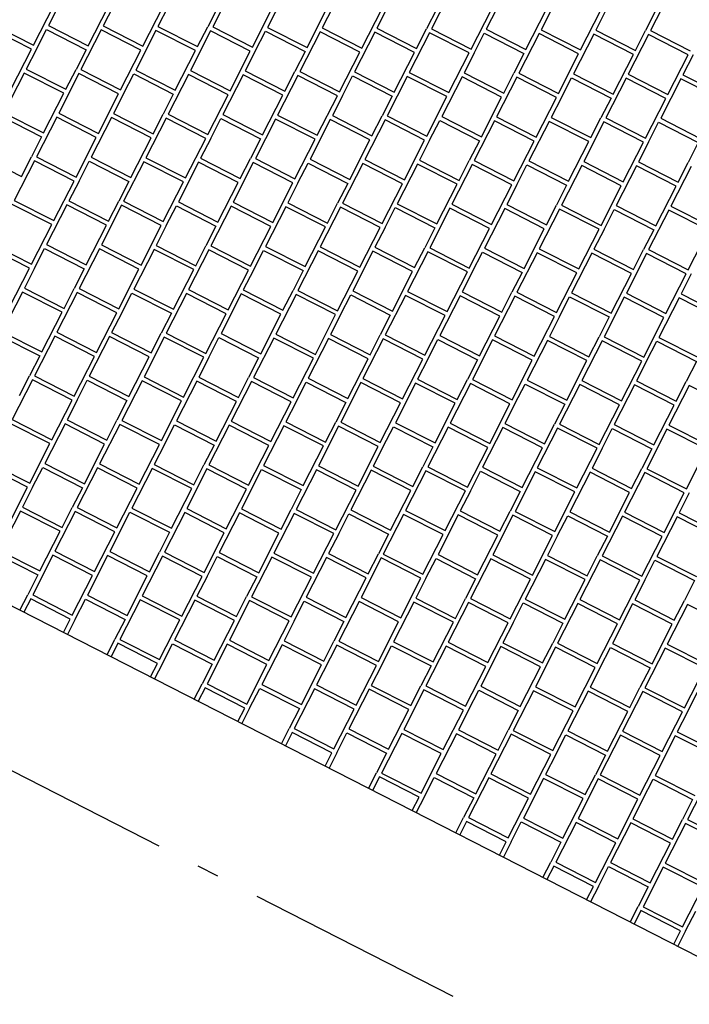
# Model space of a CAD drawing. Header units: millimetres. Extents: x 91549 to 157794, y 81579 to 142563.
# Tile 82 of 112: x 130082 to 131601, y 119390 to 121624. Entities that reach past the tile are written whole.
import ezdxf
from ezdxf.enums import TextEntityAlignment as Align

# ---------------------------------------------------------------- set-up
doc = ezdxf.new("R2010")
doc.units = ezdxf.units.MM
doc.header["$LTSCALE"] = 0.5
doc.header["$MEASUREMENT"] = 0
doc.linetypes.add('Akselinje', pattern=[1500, 1000, -200, 100, -200])
doc.linetypes.add('PLINE', pattern=[0])
doc.layers.add('256- Faste himlinger og overflatebehandling(Nye konstruksjoner)', color=7, linetype='Continuous', lineweight=0)
for name, color, linetype in [('761- Veger (kjøreveger_ sykkel- og gangveier mv) (Skravur)(Nye konstruksjoner)', 7, 'Continuous'), ('761- Veger (kjøreveger_ sykkel- og gangveier mv)(Nye konstruksjoner)', 7, 'Continuous'), ('82-- Modullinjer(Nye konstruksjoner)', 7, 'Continuous'), ('878- Annen overflate_visuell informasjon(Nye konstruksjoner)', 7, 'Continuous')]:
    doc.layers.add(name, color=color, linetype=linetype)
doc.styles.add('GENERATED_STYLE_2', font='arial.ttf')

# ---------------------------------------------------------------- blocks, each defined once
blk = doc.blocks.new('*X32', base_point=(-1071196.2, -15782375.2))
at = {"layer": '761- Veger (kjøreveger_ sykkel- og gangveier mv) (Skravur)(Nye konstruksjoner)', "linetype": 'PLINE'}
for p, q in [((130192.9, 121700.7), (130147, 121610.7)), ((130317.2, 121699.6), (130271.2, 121609.7)), ((130565.6, 121697.5), (130519.6, 121607.5)), ((130689.8, 121696.4), (130643.8, 121606.5)), ((130814, 121695.4), (130768, 121605.4)), ((131062.4, 121693.2), (131016.5, 121603.3)), ((131186.6, 121692.2), (131140.7, 121602.2)), ((131310.8, 121691.1), (131264.9, 121601.1)), ((131559.2, 121689), (131513.3, 121599)), ((130112.7, 121565.9), (130158.7, 121655.8)), ((130236.9, 121564.8), (130282.9, 121654.7)), ((130361.2, 121563.7), (130407.1, 121653.7)), ((130418.4, 121653.6), (130395.4, 121608.6)), ((130531.3, 121652.6), (130508.3, 121607.6)), ((130609.6, 121561.6), (130655.5, 121651.5)), ((130733.8, 121560.5), (130779.7, 121650.5)), ((130858, 121559.5), (130903.9, 121649.4)), ((130915.2, 121649.3), (130892.3, 121604.3)), ((131028.1, 121648.3), (131005.2, 121603.4)), ((131106.4, 121557.3), (131152.4, 121647.3)), ((131230.6, 121556.3), (131276.6, 121646.2)), ((131354.8, 121555.2), (131400.8, 121645.2)), ((131412.1, 121645.1), (131389.1, 121600.1)), ((131525, 121644.1), (131502, 121599.1)), ((130108.1, 121556.9), (130018.2, 121602.8)), ((130022.8, 121611.8), (130112.7, 121565.9)), ((130119.4, 121556.8), (130142.4, 121601.7)), ((130142.4, 121601.7), (130232.4, 121555.8)), ((130147, 121610.7), (130236.9, 121564.8)), ((130266.6, 121600.7), (130220.7, 121510.7)), ((130356.6, 121554.7), (130266.6, 121600.7)), ((130271.2, 121609.7), (130361.2, 121563.7)), ((130390.8, 121599.6), (130344.9, 121509.7)), ((130480.8, 121553.7), (130390.8, 121599.6)), ((130395.4, 121608.6), (130485.4, 121562.7)), ((130485.4, 121562.7), (130508.3, 121607.6)), ((130519.6, 121607.5), (130609.6, 121561.6)), ((130643.8, 121606.5), (130733.8, 121560.5)), ((130768, 121605.4), (130858, 121559.5)), ((130892.3, 121604.3), (130982.2, 121558.4)), ((130982.2, 121558.4), (131005.2, 121603.4)), ((131016.5, 121603.3), (131106.4, 121557.3)), ((131140.7, 121602.2), (131230.6, 121556.3)), ((131264.9, 121601.1), (131354.8, 121555.2)), ((131389.1, 121600.1), (131479, 121554.1)), ((130515, 121598.5), (130469.1, 121508.6)), ((130605, 121552.6), (130515, 121598.5)), ((130616.3, 121552.5), (130639.2, 121597.5)), ((130639.2, 121597.5), (130729.2, 121551.5)), ((130763.5, 121596.4), (130717.5, 121506.5)), ((130853.4, 121550.5), (130763.5, 121596.4)), ((130887.7, 121595.4), (130841.7, 121505.4)), ((130977.6, 121549.4), (130887.7, 121595.4)), ((131011.9, 121594.3), (130965.9, 121504.3)), ((131101.8, 121548.3), (131011.9, 121594.3)), ((131113.1, 121548.2), (131136.1, 121593.2)), ((131136.1, 121593.2), (131226, 121547.3)), ((131260.3, 121592.2), (131214.3, 121502.2)), ((131350.2, 121546.2), (131260.3, 121592.2)), ((131384.5, 121591.1), (131338.6, 121501.1)), ((131474.4, 121545.1), (131384.5, 121591.1)), ((131508.7, 121590), (131462.8, 121500.1)), ((131479, 121554.1), (131502, 121599.1)), ((131598.7, 121544.1), (131508.7, 121590)), ((131513.3, 121599), (131603.2, 121553.1)), ((130062.2, 121466.9), (130108.1, 121556.9)), ((130119.4, 121556.8), (130096.5, 121511.8)), ((130232.4, 121555.8), (130209.4, 121510.8)), ((130310.6, 121464.8), (130356.6, 121554.7)), ((130434.8, 121463.7), (130480.8, 121553.7)), ((130559, 121462.7), (130605, 121552.6)), ((130616.3, 121552.5), (130593.3, 121507.5)), ((130729.2, 121551.5), (130706.2, 121506.6)), ((130807.5, 121460.5), (130853.4, 121550.5)), ((130931.7, 121459.5), (130977.6, 121549.4)), ((131055.9, 121458.4), (131101.8, 121548.3)), ((131113.1, 121548.2), (131090.1, 121503.3)), ((131226, 121547.3), (131203.1, 121502.3)), ((131304.3, 121456.3), (131350.2, 121546.2)), ((131428.5, 121455.2), (131474.4, 121545.1)), ((131552.7, 121454.1), (131598.7, 121544.1)), ((131609.9, 121544), (131587, 121499)), ((130096.5, 121511.8), (130186.4, 121465.9)), ((130186.4, 121465.9), (130209.4, 121510.8)), ((130220.7, 121510.7), (130310.6, 121464.8)), ((130091.9, 121502.8), (130045.9, 121412.9)), ((130181.8, 121456.9), (130091.9, 121502.8)), ((130216.1, 121501.7), (130170.1, 121411.8)), ((130306, 121455.8), (130216.1, 121501.7)), ((130317.3, 121455.7), (130340.3, 121500.7)), ((130340.3, 121500.7), (130430.2, 121454.7)), ((130344.9, 121509.7), (130434.8, 121463.7)), ((130464.5, 121499.6), (130418.6, 121409.7)), ((130554.4, 121453.7), (130464.5, 121499.6)), ((130469.1, 121508.6), (130559, 121462.7)), ((130588.7, 121498.5), (130542.8, 121408.6)), ((130678.7, 121452.6), (130588.7, 121498.5)), ((130593.3, 121507.5), (130683.2, 121461.6)), ((130712.9, 121497.5), (130667, 121407.5)), ((130683.2, 121461.6), (130706.2, 121506.6)), ((130802.9, 121451.5), (130712.9, 121497.5)), ((130717.5, 121506.5), (130807.5, 121460.5)), ((130814.2, 121451.4), (130837.1, 121496.4)), ((130837.1, 121496.4), (130927.1, 121450.5)), ((130841.7, 121505.4), (130931.7, 121459.5)), ((130961.3, 121495.3), (130915.4, 121405.4)), ((131051.3, 121449.4), (130961.3, 121495.3)), ((130965.9, 121504.3), (131055.9, 121458.4)), ((131085.5, 121494.3), (131039.6, 121404.3)), ((131175.5, 121448.3), (131085.5, 121494.3)), ((131090.1, 121503.3), (131180.1, 121457.3)), ((131209.8, 121493.2), (131163.8, 121403.3)), ((131180.1, 121457.3), (131203.1, 121502.3)), ((131299.7, 121447.3), (131209.8, 121493.2)), ((131214.3, 121502.2), (131304.3, 121456.3)), ((131311, 121447.2), (131334, 121492.1)), ((131334, 121492.1), (131423.9, 121446.2)), ((131338.6, 121501.1), (131428.5, 121455.2)), ((131458.2, 121491.1), (131412.2, 121401.1)), ((131548.1, 121445.1), (131458.2, 121491.1)), ((131462.8, 121500.1), (131552.7, 121454.1)), ((131582.4, 121490), (131536.4, 121400.1)), ((131672.3, 121444.1), (131582.4, 121490)), ((131587, 121499), (131676.9, 121453.1)), ((130135.9, 121366.9), (130181.8, 121456.9)), ((130260.1, 121365.8), (130306, 121455.8)), ((130317.3, 121455.7), (130294.3, 121410.7)), ((130430.2, 121454.7), (130407.3, 121409.8)), ((130508.5, 121363.7), (130554.4, 121453.7)), ((130632.7, 121362.7), (130678.7, 121452.6)), ((130756.9, 121361.6), (130802.9, 121451.5)), ((130814.2, 121451.4), (130791.2, 121406.5)), ((130927.1, 121450.5), (130904.1, 121405.5)), ((131005.3, 121359.5), (131051.3, 121449.4)), ((131129.5, 121358.4), (131175.5, 121448.3)), ((131253.8, 121357.3), (131299.7, 121447.3)), ((131311, 121447.2), (131288, 121402.2)), ((131423.9, 121446.2), (131400.9, 121401.2)), ((131502.2, 121355.2), (131548.1, 121445.1)), ((130041.3, 121403.9), (130131.3, 121357.9)), ((130045.9, 121412.9), (130135.9, 121366.9)), ((130165.5, 121402.8), (130119.6, 121312.8)), ((130255.5, 121356.9), (130165.5, 121402.8)), ((130170.1, 121411.8), (130260.1, 121365.8)), ((130289.8, 121401.7), (130243.8, 121311.8)), ((130379.7, 121355.8), (130289.8, 121401.7)), ((130294.3, 121410.7), (130384.3, 121364.8)), ((130414, 121400.7), (130368, 121310.7)), ((130384.3, 121364.8), (130407.3, 121409.8)), ((130503.9, 121354.7), (130414, 121400.7)), ((130418.6, 121409.7), (130508.5, 121363.7)), ((130515.2, 121354.6), (130538.2, 121399.6)), ((130538.2, 121399.6), (130628.1, 121353.7)), ((130542.8, 121408.6), (130632.7, 121362.7)), ((130662.4, 121398.5), (130616.4, 121308.6)), ((130752.3, 121352.6), (130662.4, 121398.5)), ((130667, 121407.5), (130756.9, 121361.6)), ((130791.2, 121406.5), (130881.1, 121360.5)), ((130881.1, 121360.5), (130904.1, 121405.5)), ((130915.4, 121405.4), (131005.3, 121359.5)), ((131039.6, 121404.3), (131129.5, 121358.4)), ((131163.8, 121403.3), (131253.8, 121357.3)), ((131288, 121402.2), (131378, 121356.3)), ((131378, 121356.3), (131400.9, 121401.2)), ((131412.2, 121401.1), (131502.2, 121355.2)), ((131536.4, 121400.1), (131626.4, 121354.1)), ((130786.6, 121397.5), (130740.6, 121307.5)), ((130876.5, 121351.5), (130786.6, 121397.5)), ((130910.8, 121396.4), (130864.9, 121306.5)), ((131000.7, 121350.5), (130910.8, 121396.4)), ((131012, 121350.4), (131035, 121395.3)), ((131035, 121395.3), (131125, 121349.4)), ((131159.2, 121394.3), (131113.3, 121304.3)), ((131249.2, 121348.3), (131159.2, 121394.3)), ((131283.4, 121393.2), (131237.5, 121303.3)), ((131373.4, 121347.3), (131283.4, 121393.2)), ((131407.6, 121392.1), (131361.7, 121302.2)), ((131497.6, 121346.2), (131407.6, 121392.1)), ((131508.9, 121346.1), (131531.8, 121391.1)), ((131531.8, 121391.1), (131621.8, 121345.1)), ((130131.3, 121357.9), (130108.3, 121312.9)), ((130209.5, 121266.9), (130255.5, 121356.9)), ((130333.8, 121265.8), (130379.7, 121355.8)), ((130458, 121264.8), (130503.9, 121354.7)), ((130515.2, 121354.6), (130492.2, 121309.7)), ((130628.1, 121353.7), (130605.1, 121308.7)), ((130706.4, 121262.6), (130752.3, 121352.6)), ((130830.6, 121261.6), (130876.5, 121351.5)), ((130954.8, 121260.5), (131000.7, 121350.5)), ((131012, 121350.4), (130989.1, 121305.4)), ((131125, 121349.4), (131102, 121304.4)), ((131203.2, 121258.4), (131249.2, 121348.3)), ((131327.4, 121257.3), (131373.4, 121347.3)), ((131451.6, 121256.3), (131497.6, 121346.2)), ((131508.9, 121346.1), (131485.9, 121301.1)), ((131621.8, 121345.1), (131598.8, 121300.2)), ((129995.4, 121313.9), (130085.3, 121268)), ((130085.3, 121268), (130108.3, 121312.9)), ((130119.6, 121312.8), (130209.5, 121266.9)), ((130243.8, 121311.8), (130333.8, 121265.8)), ((130368, 121310.7), (130458, 121264.8)), ((130492.2, 121309.7), (130582.2, 121263.7)), ((130115, 121303.9), (130069.1, 121213.9)), ((130205, 121257.9), (130115, 121303.9)), ((130216.2, 121257.8), (130239.2, 121302.8)), ((130239.2, 121302.8), (130329.2, 121256.8)), ((130363.4, 121301.7), (130317.5, 121211.8)), ((130453.4, 121255.8), (130363.4, 121301.7)), ((130487.6, 121300.7), (130441.7, 121210.7)), ((130577.6, 121254.7), (130487.6, 121300.7)), ((130611.8, 121299.6), (130565.9, 121209.6)), ((130582.2, 121263.7), (130605.1, 121308.7)), ((130701.8, 121253.7), (130611.8, 121299.6)), ((130616.4, 121308.6), (130706.4, 121262.6)), ((130713.1, 121253.6), (130736.1, 121298.5)), ((130736.1, 121298.5), (130826, 121252.6)), ((130740.6, 121307.5), (130830.6, 121261.6)), ((130860.3, 121297.5), (130814.3, 121207.5)), ((130950.2, 121251.5), (130860.3, 121297.5)), ((130864.9, 121306.5), (130954.8, 121260.5)), ((130984.5, 121296.4), (130938.5, 121206.4)), ((131074.4, 121250.5), (130984.5, 121296.4)), ((130989.1, 121305.4), (131079, 121259.4)), ((131108.7, 121295.3), (131062.7, 121205.4)), ((131079, 121259.4), (131102, 121304.4)), ((131198.6, 121249.4), (131108.7, 121295.3)), ((131113.3, 121304.3), (131203.2, 121258.4)), ((131209.9, 121249.3), (131232.9, 121294.3)), ((131232.9, 121294.3), (131322.8, 121248.3)), ((131237.5, 121303.3), (131327.4, 121257.3)), ((131357.1, 121293.2), (131311.2, 121203.3)), ((131447, 121247.3), (131357.1, 121293.2)), ((131361.7, 121302.2), (131451.6, 121256.3)), ((131481.3, 121292.1), (131435.4, 121202.2)), ((131571.3, 121246.2), (131481.3, 121292.1)), ((131485.9, 121301.1), (131575.8, 121255.2)), ((131605.5, 121291.1), (131559.6, 121201.1)), ((131575.8, 121255.2), (131598.8, 121300.2)), ((130159, 121168), (130205, 121257.9)), ((130216.2, 121257.8), (130193.3, 121212.8)), ((130329.2, 121256.8), (130306.2, 121211.9)), ((130407.4, 121165.8), (130453.4, 121255.8)), ((130531.6, 121164.8), (130577.6, 121254.7)), ((130655.8, 121163.7), (130701.8, 121253.7)), ((130713.1, 121253.6), (130690.1, 121208.6)), ((130826, 121252.6), (130803, 121207.6)), ((130904.3, 121161.6), (130950.2, 121251.5)), ((131028.5, 121160.5), (131074.4, 121250.5)), ((131152.7, 121159.4), (131198.6, 121249.4)), ((131209.9, 121249.3), (131186.9, 121204.3)), ((131322.8, 121248.3), (131299.9, 121203.4)), ((131401.1, 121157.3), (131447, 121247.3)), ((131525.3, 121156.2), (131571.3, 121246.2)), ((130154.4, 121159), (130064.5, 121204.9)), ((130069.1, 121213.9), (130159, 121168)), ((130188.7, 121203.8), (130142.7, 121113.9)), ((130278.6, 121157.9), (130188.7, 121203.8)), ((130193.3, 121212.8), (130283.2, 121166.9)), ((130312.9, 121202.8), (130266.9, 121112.8)), ((130283.2, 121166.9), (130306.2, 121211.9)), ((130402.8, 121156.8), (130312.9, 121202.8)), ((130317.5, 121211.8), (130407.4, 121165.8)), ((130414.1, 121156.7), (130437.1, 121201.7)), ((130437.1, 121201.7), (130527, 121155.8)), ((130441.7, 121210.7), (130531.6, 121164.8)), ((130561.3, 121200.7), (130515.4, 121110.7)), ((130651.3, 121154.7), (130561.3, 121200.7)), ((130565.9, 121209.6), (130655.8, 121163.7)), ((130685.5, 121199.6), (130639.6, 121109.6)), ((130775.5, 121153.6), (130685.5, 121199.6)), ((130690.1, 121208.6), (130780.1, 121162.6)), ((130809.7, 121198.5), (130763.8, 121108.6)), ((130780.1, 121162.6), (130803, 121207.6)), ((130899.7, 121152.6), (130809.7, 121198.5)), ((130814.3, 121207.5), (130904.3, 121161.6)), ((130938.5, 121206.4), (131028.5, 121160.5)), ((131062.7, 121205.4), (131152.7, 121159.4)), ((131186.9, 121204.3), (131276.9, 121158.4)), ((131276.9, 121158.4), (131299.9, 121203.4)), ((131311.2, 121203.3), (131401.1, 121157.3)), ((131435.4, 121202.2), (131525.3, 121156.2)), ((131559.6, 121201.1), (131649.5, 121155.2)), ((130911, 121152.5), (130933.9, 121197.5)), ((130933.9, 121197.5), (131023.9, 121151.5)), ((131058.1, 121196.4), (131012.2, 121106.4)), ((131148.1, 121150.4), (131058.1, 121196.4)), ((131182.4, 121195.3), (131136.4, 121105.4)), ((131272.3, 121149.4), (131182.4, 121195.3)), ((131306.6, 121194.3), (131260.6, 121104.3)), ((131396.5, 121148.3), (131306.6, 121194.3)), ((131407.8, 121148.2), (131430.8, 121193.2)), ((131430.8, 121193.2), (131520.7, 121147.3)), ((131555, 121192.1), (131509, 121102.2)), ((131644.9, 121146.2), (131555, 121192.1)), ((130108.5, 121069), (130154.4, 121159)), ((130232.7, 121068), (130278.6, 121157.9)), ((130356.9, 121066.9), (130402.8, 121156.8)), ((130414.1, 121156.7), (130391.2, 121111.8)), ((130527, 121155.8), (130504.1, 121110.8)), ((130605.3, 121064.8), (130651.3, 121154.7)), ((130729.5, 121063.7), (130775.5, 121153.6)), ((130853.7, 121062.6), (130899.7, 121152.6)), ((130911, 121152.5), (130888, 121107.5)), ((131023.9, 121151.5), (131000.9, 121106.5)), ((131102.1, 121060.5), (131148.1, 121150.4)), ((131226.4, 121059.4), (131272.3, 121149.4)), ((131350.6, 121058.4), (131396.5, 121148.3)), ((131407.8, 121148.2), (131384.8, 121103.2)), ((131520.7, 121147.3), (131497.7, 121102.3)), ((131599, 121056.2), (131644.9, 121146.2)), ((130018.5, 121115), (130108.5, 121069)), ((130142.7, 121113.9), (130232.7, 121068)), ((130266.9, 121112.8), (130356.9, 121066.9)), ((130391.2, 121111.8), (130481.1, 121065.8)), ((130481.1, 121065.8), (130504.1, 121110.8)), ((130515.4, 121110.7), (130605.3, 121064.8)), ((130639.6, 121109.6), (130729.5, 121063.7)), ((130763.8, 121108.6), (130853.7, 121062.6)), ((130103.9, 121060), (130013.9, 121106)), ((130115.2, 121059.9), (130138.1, 121104.9)), ((130138.1, 121104.9), (130228.1, 121059)), ((130262.4, 121103.8), (130216.4, 121013.9)), ((130352.3, 121057.9), (130262.4, 121103.8)), ((130386.6, 121102.8), (130340.6, 121012.8)), ((130476.5, 121056.8), (130386.6, 121102.8)), ((130510.8, 121101.7), (130464.8, 121011.8)), ((130600.7, 121055.8), (130510.8, 121101.7)), ((130612, 121055.7), (130635, 121100.6)), ((130635, 121100.6), (130724.9, 121054.7)), ((130759.2, 121099.6), (130713.2, 121009.6)), ((130849.1, 121053.6), (130759.2, 121099.6)), ((130883.4, 121098.5), (130837.5, 121008.6)), ((130973.3, 121052.6), (130883.4, 121098.5)), ((130888, 121107.5), (130977.9, 121061.6)), ((131007.6, 121097.4), (130961.7, 121007.5)), ((130977.9, 121061.6), (131000.9, 121106.5)), ((131097.6, 121051.5), (131007.6, 121097.4)), ((131012.2, 121106.4), (131102.1, 121060.5)), ((131108.8, 121051.4), (131131.8, 121096.4)), ((131131.8, 121096.4), (131221.8, 121050.4)), ((131136.4, 121105.4), (131226.4, 121059.4)), ((131256, 121095.3), (131210.1, 121005.4)), ((131346, 121049.4), (131256, 121095.3)), ((131260.6, 121104.3), (131350.6, 121058.4)), ((131380.2, 121094.3), (131334.3, 121004.3)), ((131470.2, 121048.3), (131380.2, 121094.3)), ((131384.8, 121103.2), (131474.8, 121057.3)), ((131504.4, 121093.2), (131458.5, 121003.2)), ((131474.8, 121057.3), (131497.7, 121102.3)), ((131594.4, 121047.2), (131504.4, 121093.2)), ((131509, 121102.2), (131599, 121056.2)), ((130057.9, 120970.1), (130103.9, 121060)), ((130115.2, 121059.9), (130092.2, 121015)), ((130228.1, 121059), (130205.1, 121014)), ((130306.4, 120968), (130352.3, 121057.9)), ((130430.6, 120966.9), (130476.5, 121056.8)), ((130554.8, 120965.8), (130600.7, 121055.8)), ((130612, 121055.7), (130589, 121010.7)), ((130724.9, 121054.7), (130702, 121009.7)), ((130803.2, 120963.7), (130849.1, 121053.6)), ((130927.4, 120962.6), (130973.3, 121052.6)), ((131051.6, 120961.6), (131097.6, 121051.5)), ((131108.8, 121051.4), (131085.9, 121006.4)), ((131221.8, 121050.4), (131198.8, 121005.5)), ((131300, 120959.4), (131346, 121049.4)), ((131424.2, 120958.4), (131470.2, 121048.3)), ((131548.4, 120957.3), (131594.4, 121047.2)), ((131605.7, 121047.1), (131582.7, 121002.2)), ((130087.6, 121006), (130041.7, 120916)), ((130177.6, 120960), (130087.6, 121006)), ((130092.2, 121015), (130182.2, 120969)), ((130211.8, 121004.9), (130165.9, 120915)), ((130182.2, 120969), (130205.1, 121014)), ((130301.8, 120959), (130211.8, 121004.9)), ((130216.4, 121013.9), (130306.4, 120968)), ((130313.1, 120958.9), (130336, 121003.8)), ((130336, 121003.8), (130426, 120957.9)), ((130340.6, 121012.8), (130430.6, 120966.9)), ((130460.2, 121002.8), (130414.3, 120912.8)), ((130550.2, 120956.8), (130460.2, 121002.8)), ((130464.8, 121011.8), (130554.8, 120965.8)), ((130584.4, 121001.7), (130538.5, 120911.8)), ((130674.4, 120955.8), (130584.4, 121001.7)), ((130589, 121010.7), (130679, 120964.8)), ((130708.7, 121000.6), (130662.7, 120910.7)), ((130679, 120964.8), (130702, 121009.7)), ((130798.6, 120954.7), (130708.7, 121000.6)), ((130713.2, 121009.6), (130803.2, 120963.7)), ((130809.9, 120954.6), (130832.9, 120999.6)), ((130832.9, 120999.6), (130922.8, 120953.6)), ((130837.5, 121008.6), (130927.4, 120962.6)), ((130957.1, 120998.5), (130911.1, 120908.6)), ((131047, 120952.6), (130957.1, 120998.5)), ((130961.7, 121007.5), (131051.6, 120961.6)), ((131081.3, 120997.4), (131035.3, 120907.5)), ((131171.2, 120951.5), (131081.3, 120997.4)), ((131085.9, 121006.4), (131175.8, 120960.5)), ((131175.8, 120960.5), (131198.8, 121005.5)), ((131210.1, 121005.4), (131300, 120959.4)), ((131334.3, 121004.3), (131424.2, 120958.4)), ((131458.5, 121003.2), (131548.4, 120957.3)), ((131582.7, 121002.2), (131672.7, 120956.2)), ((131205.5, 120996.4), (131159.5, 120906.4)), ((131295.4, 120950.4), (131205.5, 120996.4)), ((131306.7, 120950.3), (131329.7, 120995.3)), ((131329.7, 120995.3), (131419.6, 120949.4)), ((131453.9, 120994.2), (131408, 120904.3)), ((131543.9, 120948.3), (131453.9, 120994.2)), ((131578.1, 120993.2), (131532.2, 120903.2)), ((131668.1, 120947.2), (131578.1, 120993.2)), ((130131.6, 120870.1), (130177.6, 120960)), ((130255.8, 120869), (130301.8, 120959)), ((130313.1, 120958.9), (130290.1, 120913.9)), ((130426, 120957.9), (130403, 120912.9)), ((130504.2, 120866.9), (130550.2, 120956.8)), ((130628.5, 120865.8), (130674.4, 120955.8)), ((130752.7, 120864.7), (130798.6, 120954.7)), ((130809.9, 120954.6), (130786.9, 120909.6)), ((130922.8, 120953.6), (130899.8, 120908.7)), ((131001.1, 120862.6), (131047, 120952.6)), ((131125.3, 120861.6), (131171.2, 120951.5)), ((131249.5, 120860.5), (131295.4, 120950.4)), ((131306.7, 120950.3), (131283.8, 120905.4)), ((131419.6, 120949.4), (131396.7, 120904.4)), ((131497.9, 120858.4), (131543.9, 120948.3)), ((130041.7, 120916), (130131.6, 120870.1)), ((130165.9, 120915), (130255.8, 120869)), ((130290.1, 120913.9), (130380, 120867.9)), ((130380, 120867.9), (130403, 120912.9)), ((130414.3, 120912.8), (130504.2, 120866.9)), ((130538.5, 120911.8), (130628.5, 120865.8)), ((130662.7, 120910.7), (130752.7, 120864.7)), ((130786.9, 120909.6), (130876.9, 120863.7)), ((130876.9, 120863.7), (130899.8, 120908.7)), ((130911.1, 120908.6), (131001.1, 120862.6)), ((131035.3, 120907.5), (131125.3, 120861.6)), ((130037.1, 120907), (130127, 120861.1)), ((130161.3, 120906), (130115.3, 120816)), ((130251.2, 120860), (130161.3, 120906)), ((130285.5, 120904.9), (130239.6, 120814.9)), ((130375.4, 120859), (130285.5, 120904.9)), ((130409.7, 120903.8), (130363.8, 120813.9)), ((130499.6, 120857.9), (130409.7, 120903.8)), ((130510.9, 120857.8), (130533.9, 120902.8)), ((130533.9, 120902.8), (130623.9, 120856.8)), ((130658.1, 120901.7), (130612.2, 120811.8)), ((130748.1, 120855.8), (130658.1, 120901.7)), ((130782.3, 120900.6), (130736.4, 120810.7)), ((130872.3, 120854.7), (130782.3, 120900.6)), ((130906.5, 120899.6), (130860.6, 120809.6)), ((130996.5, 120853.6), (130906.5, 120899.6)), ((131007.8, 120853.5), (131030.7, 120898.5)), ((131030.7, 120898.5), (131120.7, 120852.6)), ((131155, 120897.4), (131109, 120807.5)), ((131244.9, 120851.5), (131155, 120897.4)), ((131159.5, 120906.4), (131249.5, 120860.5)), ((131279.2, 120896.4), (131233.2, 120806.4)), ((131369.1, 120850.4), (131279.2, 120896.4)), ((131283.8, 120905.4), (131373.7, 120859.4)), ((131403.4, 120895.3), (131357.4, 120805.4)), ((131373.7, 120859.4), (131396.7, 120904.4)), ((131493.3, 120849.4), (131403.4, 120895.3)), ((131408, 120904.3), (131497.9, 120858.4)), ((131504.6, 120849.3), (131527.6, 120894.2)), ((131527.6, 120894.2), (131617.5, 120848.3)), ((131532.2, 120903.2), (131622.1, 120857.3)), ((130127, 120861.1), (130104, 120816.1)), ((130205.3, 120770.1), (130251.2, 120860)), ((130329.5, 120769), (130375.4, 120859)), ((130453.7, 120767.9), (130499.6, 120857.9)), ((130510.9, 120857.8), (130488, 120812.8)), ((130623.9, 120856.8), (130600.9, 120811.8)), ((130702.1, 120765.8), (130748.1, 120855.8)), ((130826.3, 120764.7), (130872.3, 120854.7)), ((130950.5, 120763.7), (130996.5, 120853.6)), ((131007.8, 120853.5), (130984.8, 120808.6)), ((131120.7, 120852.6), (131097.7, 120807.6)), ((131199, 120761.5), (131244.9, 120851.5)), ((131323.2, 120760.5), (131369.1, 120850.4)), ((131447.4, 120759.4), (131493.3, 120849.4)), ((131504.6, 120849.3), (131481.6, 120804.3)), ((131617.5, 120848.3), (131594.6, 120803.3)), ((130110.7, 120807), (130064.8, 120717.1)), ((130081.1, 120771.1), (130104, 120816.1)), ((130200.7, 120761.1), (130110.7, 120807)), ((130115.3, 120816), (130205.3, 120770.1)), ((130212, 120761), (130235, 120806)), ((130235, 120806), (130324.9, 120760)), ((130239.6, 120814.9), (130329.5, 120769)), ((130359.2, 120804.9), (130313.2, 120714.9)), ((130449.1, 120758.9), (130359.2, 120804.9)), ((130363.8, 120813.9), (130453.7, 120767.9)), ((130483.4, 120803.8), (130437.4, 120713.9)), ((130573.3, 120757.9), (130483.4, 120803.8)), ((130488, 120812.8), (130577.9, 120766.9)), ((130607.6, 120802.8), (130561.6, 120712.8)), ((130577.9, 120766.9), (130600.9, 120811.8)), ((130697.5, 120756.8), (130607.6, 120802.8)), ((130612.2, 120811.8), (130702.1, 120765.8)), ((130708.8, 120756.7), (130731.8, 120801.7)), ((130731.8, 120801.7), (130821.7, 120755.7)), ((130736.4, 120810.7), (130826.3, 120764.7)), ((130856, 120800.6), (130810.1, 120710.7)), ((130945.9, 120754.7), (130856, 120800.6)), ((130860.6, 120809.6), (130950.5, 120763.7)), ((130980.2, 120799.6), (130934.3, 120709.6)), ((131070.2, 120753.6), (130980.2, 120799.6)), ((130984.8, 120808.6), (131074.8, 120762.6)), ((131104.4, 120798.5), (131058.5, 120708.5)), ((131074.8, 120762.6), (131097.7, 120807.6)), ((131194.4, 120752.6), (131104.4, 120798.5)), ((131109, 120807.5), (131199, 120761.5)), ((131205.7, 120752.5), (131228.6, 120797.4)), ((131228.6, 120797.4), (131318.6, 120751.5)), ((131233.2, 120806.4), (131323.2, 120760.5)), ((131352.8, 120796.4), (131306.9, 120706.4)), ((131442.8, 120750.4), (131352.8, 120796.4)), ((131357.4, 120805.4), (131447.4, 120759.4)), ((131481.6, 120804.3), (131571.6, 120758.4)), ((131571.6, 120758.4), (131594.6, 120803.3)), ((131477, 120795.3), (131431.1, 120705.4)), ((131567, 120749.4), (131477, 120795.3)), ((131601.3, 120794.2), (131555.3, 120704.3)), ((131691.2, 120748.3), (131601.3, 120794.2)), ((130154.8, 120671.1), (130200.7, 120761.1)), ((130212, 120761), (130189, 120716)), ((130324.9, 120760), (130301.9, 120715)), ((130403.2, 120669), (130449.1, 120758.9)), ((130527.4, 120667.9), (130573.3, 120757.9)), ((130651.6, 120666.9), (130697.5, 120756.8)), ((130708.8, 120756.7), (130685.9, 120711.7)), ((130821.7, 120755.7), (130798.8, 120710.8)), ((130900, 120664.7), (130945.9, 120754.7)), ((131024.2, 120663.7), (131070.2, 120753.6)), ((131148.4, 120662.6), (131194.4, 120752.6)), ((131205.7, 120752.5), (131182.7, 120707.5)), ((131318.6, 120751.5), (131295.6, 120706.5)), ((131396.8, 120660.5), (131442.8, 120750.4)), ((131521.1, 120659.4), (131567, 120749.4)), ((130150.2, 120662.1), (130060.2, 120708.1)), ((130064.8, 120717.1), (130154.8, 120671.1)), ((130184.4, 120707), (130138.5, 120617.1)), ((130274.4, 120661.1), (130184.4, 120707)), ((130189, 120716), (130279, 120670.1)), ((130279, 120670.1), (130301.9, 120715)), ((130313.2, 120714.9), (130403.2, 120669)), ((130437.4, 120713.9), (130527.4, 120667.9)), ((130561.6, 120712.8), (130651.6, 120666.9)), ((130685.9, 120711.7), (130775.8, 120665.8)), ((130775.8, 120665.8), (130798.8, 120710.8)), ((130810.1, 120710.7), (130900, 120664.7)), ((130934.3, 120709.6), (131024.2, 120663.7)), ((131058.5, 120708.5), (131148.4, 120662.6)), ((131182.7, 120707.5), (131272.6, 120661.5)), ((131272.6, 120661.5), (131295.6, 120706.5)), ((131306.9, 120706.4), (131396.8, 120660.5)), ((130308.6, 120705.9), (130262.7, 120616)), ((130398.6, 120660), (130308.6, 120705.9)), ((130409.9, 120659.9), (130432.8, 120704.9)), ((130432.8, 120704.9), (130522.8, 120658.9)), ((130557, 120703.8), (130511.1, 120613.9)), ((130647, 120657.9), (130557, 120703.8)), ((130681.3, 120702.7), (130635.3, 120612.8)), ((130771.2, 120656.8), (130681.3, 120702.7)), ((130805.5, 120701.7), (130759.5, 120611.7)), ((130895.4, 120655.7), (130805.5, 120701.7)), ((130906.7, 120655.6), (130929.7, 120700.6)), ((130929.7, 120700.6), (131019.6, 120654.7)), ((131053.9, 120699.6), (131007.9, 120609.6)), ((131143.8, 120653.6), (131053.9, 120699.6)), ((131178.1, 120698.5), (131132.2, 120608.5)), ((131268, 120652.5), (131178.1, 120698.5)), ((131302.3, 120697.4), (131256.4, 120607.5)), ((131392.2, 120651.5), (131302.3, 120697.4)), ((131403.5, 120651.4), (131426.5, 120696.4)), ((131426.5, 120696.4), (131516.5, 120650.4)), ((131431.1, 120705.4), (131521.1, 120659.4)), ((131550.7, 120695.3), (131504.8, 120605.3)), ((131640.7, 120649.4), (131550.7, 120695.3)), ((131555.3, 120704.3), (131645.3, 120658.3)), ((130104.2, 120572.2), (130150.2, 120662.1)), ((130228.4, 120571.1), (130274.4, 120661.1)), ((130352.6, 120570.1), (130398.6, 120660)), ((130409.9, 120659.9), (130386.9, 120614.9)), ((130522.8, 120658.9), (130499.8, 120614)), ((130601.1, 120567.9), (130647, 120657.9)), ((130725.3, 120566.9), (130771.2, 120656.8)), ((130849.5, 120565.8), (130895.4, 120655.7)), ((130906.7, 120655.6), (130883.7, 120610.7)), ((131019.6, 120654.7), (130996.7, 120609.7)), ((131097.9, 120563.7), (131143.8, 120653.6)), ((131222.1, 120562.6), (131268, 120652.5)), ((131346.3, 120561.5), (131392.2, 120651.5)), ((131403.5, 120651.4), (131380.6, 120606.4)), ((131516.5, 120650.4), (131493.5, 120605.4)), ((131594.7, 120559.4), (131640.7, 120649.4)), ((130014.3, 120618.1), (130104.2, 120572.2)), ((130138.5, 120617.1), (130228.4, 120571.1)), ((130099.6, 120563.2), (130009.7, 120609.1)), ((130110.9, 120563.1), (130133.9, 120608.1)), ((130133.9, 120608.1), (130223.8, 120562.1)), ((130258.1, 120607), (130212.2, 120517.1)), ((130348, 120561.1), (130258.1, 120607)), ((130262.7, 120616), (130352.6, 120570.1)), ((130382.3, 120605.9), (130336.4, 120516)), ((130472.2, 120560), (130382.3, 120605.9)), ((130386.9, 120614.9), (130476.8, 120569)), ((130506.5, 120604.9), (130460.6, 120514.9)), ((130476.8, 120569), (130499.8, 120614)), ((130596.5, 120558.9), (130506.5, 120604.9)), ((130511.1, 120613.9), (130601.1, 120567.9)), ((130607.7, 120558.8), (130630.7, 120603.8)), ((130630.7, 120603.8), (130720.7, 120557.9)), ((130635.3, 120612.8), (130725.3, 120566.9)), ((130754.9, 120602.7), (130709, 120512.8)), ((130844.9, 120556.8), (130754.9, 120602.7)), ((130759.5, 120611.7), (130849.5, 120565.8)), ((130879.1, 120601.7), (130833.2, 120511.7)), ((130969.1, 120555.7), (130879.1, 120601.7)), ((130883.7, 120610.7), (130973.7, 120564.7)), ((131003.3, 120600.6), (130957.4, 120510.7)), ((130973.7, 120564.7), (130996.7, 120609.7)), ((131093.3, 120554.7), (131003.3, 120600.6)), ((131007.9, 120609.6), (131097.9, 120563.7)), ((131104.6, 120554.6), (131127.6, 120599.5)), ((131127.6, 120599.5), (131217.5, 120553.6)), ((131132.2, 120608.5), (131222.1, 120562.6)), ((131251.8, 120598.5), (131205.8, 120508.5)), ((131341.7, 120552.5), (131251.8, 120598.5)), ((131256.4, 120607.5), (131346.3, 120561.5)), ((131376, 120597.4), (131330, 120507.5)), ((131465.9, 120551.5), (131376, 120597.4)), ((131380.6, 120606.4), (131470.5, 120560.5)), ((131500.2, 120596.4), (131454.2, 120506.4)), ((131470.5, 120560.5), (131493.5, 120605.4)), ((131590.1, 120550.4), (131500.2, 120596.4)), ((131504.8, 120605.3), (131594.7, 120559.4)), ((130053.7, 120473.2), (130099.6, 120563.2)), ((130110.9, 120563.1), (130087.9, 120518.1)), ((130223.8, 120562.1), (130200.9, 120517.2)), ((130302.1, 120471.1), (130348, 120561.1)), ((130426.3, 120470.1), (130472.2, 120560)), ((130550.5, 120469), (130596.5, 120558.9)), ((130607.7, 120558.8), (130584.8, 120513.9)), ((130720.7, 120557.9), (130697.7, 120512.9)), ((130798.9, 120466.9), (130844.9, 120556.8)), ((130923.1, 120465.8), (130969.1, 120555.7)), ((131047.4, 120464.7), (131093.3, 120554.7)), ((131104.6, 120554.6), (131081.6, 120509.6)), ((131217.5, 120553.6), (131194.5, 120508.6)), ((131295.8, 120462.6), (131341.7, 120552.5)), ((131420, 120461.5), (131465.9, 120551.5)), ((131544.2, 120460.5), (131590.1, 120550.4)), ((131601.4, 120550.3), (131578.5, 120505.3)), ((130083.3, 120509.1), (130037.4, 120419.2)), ((130173.3, 120463.2), (130083.3, 120509.1)), ((130087.9, 120518.1), (130177.9, 120472.2)), ((130207.6, 120508.1), (130161.6, 120418.1)), ((130177.9, 120472.2), (130200.9, 120517.2)), ((130297.5, 120462.1), (130207.6, 120508.1)), ((130212.2, 120517.1), (130302.1, 120471.1)), ((130308.8, 120462), (130331.8, 120507)), ((130331.8, 120507), (130421.7, 120461.1)), ((130336.4, 120516), (130426.3, 120470.1)), ((130456, 120505.9), (130410, 120416)), ((130545.9, 120460), (130456, 120505.9)), ((130460.6, 120514.9), (130550.5, 120469)), ((130584.8, 120513.9), (130674.7, 120467.9)), ((130674.7, 120467.9), (130697.7, 120512.9)), ((130709, 120512.8), (130798.9, 120466.9)), ((130833.2, 120511.7), (130923.1, 120465.8)), ((130957.4, 120510.7), (131047.4, 120464.7)), ((131081.6, 120509.6), (131171.6, 120463.7)), ((131171.6, 120463.7), (131194.5, 120508.6)), ((131205.8, 120508.5), (131295.8, 120462.6)), ((131330, 120507.5), (131420, 120461.5)), ((131454.2, 120506.4), (131544.2, 120460.5)), ((131578.5, 120505.3), (131668.4, 120459.4)), ((130580.2, 120504.9), (130534.2, 120414.9)), ((130670.1, 120458.9), (130580.2, 120504.9)), ((130704.4, 120503.8), (130658.5, 120413.9)), ((130794.3, 120457.9), (130704.4, 120503.8)), ((130805.6, 120457.8), (130828.6, 120502.7)), ((130828.6, 120502.7), (130918.5, 120456.8)), ((130952.8, 120501.7), (130906.9, 120411.7)), ((131042.8, 120455.7), (130952.8, 120501.7)), ((131077, 120500.6), (131031.1, 120410.7)), ((131167, 120454.7), (131077, 120500.6)), ((131201.2, 120499.5), (131155.3, 120409.6)), ((131291.2, 120453.6), (131201.2, 120499.5)), ((131302.5, 120453.5), (131325.4, 120498.5)), ((131325.4, 120498.5), (131415.4, 120452.5)), ((131449.6, 120497.4), (131403.7, 120407.5)), ((131539.6, 120451.5), (131449.6, 120497.4)), ((131573.9, 120496.3), (131527.9, 120406.4)), ((131663.8, 120450.4), (131573.9, 120496.3)), ((130127.4, 120373.2), (130173.3, 120463.2)), ((130251.6, 120372.2), (130297.5, 120462.1)), ((130308.8, 120462), (130285.8, 120417.1)), ((130421.7, 120461.1), (130398.7, 120416.1)), ((130500, 120370), (130545.9, 120460)), ((130624.2, 120369), (130670.1, 120458.9)), ((130748.4, 120367.9), (130794.3, 120457.9)), ((130805.6, 120457.8), (130782.7, 120412.8)), ((130918.5, 120456.8), (130895.6, 120411.8)), ((130996.8, 120365.8), (131042.8, 120455.7)), ((131121, 120364.7), (131167, 120454.7)), ((131245.2, 120363.7), (131291.2, 120453.6)), ((131302.5, 120453.5), (131279.5, 120408.5)), ((131415.4, 120452.5), (131392.4, 120407.6)), ((131493.7, 120361.5), (131539.6, 120451.5)), ((130037.4, 120419.2), (130127.4, 120373.2)), ((130161.6, 120418.1), (130251.6, 120372.2)), ((130285.8, 120417.1), (130375.8, 120371.1)), ((130375.8, 120371.1), (130398.7, 120416.1)), ((130410, 120416), (130500, 120370)), ((130032.8, 120410.2), (130122.8, 120364.2)), ((130157, 120409.1), (130111.1, 120319.2)), ((130247, 120363.2), (130157, 120409.1)), ((130281.2, 120408.1), (130235.3, 120318.1)), ((130371.2, 120362.1), (130281.2, 120408.1)), ((130405.4, 120407), (130359.5, 120317)), ((130495.4, 120361), (130405.4, 120407)), ((130506.7, 120361), (130529.6, 120405.9)), ((130529.6, 120405.9), (130619.6, 120360)), ((130534.2, 120414.9), (130624.2, 120369)), ((130653.9, 120404.9), (130607.9, 120314.9)), ((130743.8, 120358.9), (130653.9, 120404.9)), ((130658.5, 120413.9), (130748.4, 120367.9)), ((130778.1, 120403.8), (130732.1, 120313.8)), ((130868, 120357.9), (130778.1, 120403.8)), ((130782.7, 120412.8), (130872.6, 120366.8)), ((130902.3, 120402.7), (130856.3, 120312.8)), ((130872.6, 120366.8), (130895.6, 120411.8)), ((130992.2, 120356.8), (130902.3, 120402.7)), ((130906.9, 120411.7), (130996.8, 120365.8)), ((131003.5, 120356.7), (131026.5, 120401.7)), ((131026.5, 120401.7), (131116.4, 120355.7)), ((131031.1, 120410.7), (131121, 120364.7)), ((131150.7, 120400.6), (131104.8, 120310.7)), ((131240.6, 120354.7), (131150.7, 120400.6)), ((131155.3, 120409.6), (131245.2, 120363.7)), ((131274.9, 120399.5), (131229, 120309.6)), ((131364.8, 120353.6), (131274.9, 120399.5)), ((131279.5, 120408.5), (131369.4, 120362.6)), ((131399.1, 120398.5), (131353.2, 120308.5)), ((131369.4, 120362.6), (131392.4, 120407.6)), ((131489.1, 120352.5), (131399.1, 120398.5)), ((131403.7, 120407.5), (131493.7, 120361.5)), ((131500.4, 120352.4), (131523.3, 120397.4)), ((131523.3, 120397.4), (131613.3, 120351.5)), ((131527.9, 120406.4), (131617.9, 120360.5)), ((130122.8, 120364.2), (130099.8, 120319.3)), ((130201, 120273.2), (130247, 120363.2)), ((130325.2, 120272.2), (130371.2, 120362.1)), ((130449.4, 120271.1), (130495.4, 120361)), ((130506.7, 120361), (130483.7, 120316)), ((130619.6, 120360), (130596.6, 120315)), ((130697.9, 120269), (130743.8, 120358.9)), ((130822.1, 120267.9), (130868, 120357.9)), ((130946.3, 120266.8), (130992.2, 120356.8)), ((131003.5, 120356.7), (130980.5, 120311.7)), ((131116.4, 120355.7), (131093.5, 120310.8)), ((131194.7, 120264.7), (131240.6, 120354.7)), ((131318.9, 120263.6), (131364.8, 120353.6)), ((131443.1, 120262.6), (131489.1, 120352.5)), ((131500.4, 120352.4), (131477.4, 120307.5)), ((131613.3, 120351.5), (131590.3, 120306.5)), ((130082, 120284.4), (130099.8, 120319.3)), ((130106.5, 120310.2), (130091, 120279.8)), ((130196.4, 120264.2), (130106.5, 120310.2)), ((130111.1, 120319.2), (130201, 120273.2)), ((130207.7, 120264.1), (130230.7, 120309.1)), ((130230.7, 120309.1), (130320.6, 120263.2)), ((130235.3, 120318.1), (130325.2, 120272.2)), ((130354.9, 120308.1), (130309, 120218.1)), ((130444.9, 120262.1), (130354.9, 120308.1)), ((130359.5, 120317), (130449.4, 120271.1)), ((130479.1, 120307), (130433.2, 120217)), ((130569.1, 120261), (130479.1, 120307)), ((130483.7, 120316), (130573.7, 120270)), ((130603.3, 120305.9), (130557.4, 120216)), ((130573.7, 120270), (130596.6, 120315)), ((130693.3, 120260), (130603.3, 120305.9)), ((130607.9, 120314.9), (130697.9, 120269)), ((130704.6, 120259.9), (130727.5, 120304.9)), ((130727.5, 120304.9), (130817.5, 120258.9)), ((130732.1, 120313.8), (130822.1, 120267.9)), ((130856.3, 120312.8), (130946.3, 120266.8)), ((130980.5, 120311.7), (131070.5, 120265.8)), ((131070.5, 120265.8), (131093.5, 120310.8)), ((131104.8, 120310.7), (131194.7, 120264.7)), ((131229, 120309.6), (131318.9, 120263.6)), ((131353.2, 120308.5), (131443.1, 120262.6)), ((131477.4, 120307.5), (131567.3, 120261.5)), ((131567.3, 120261.5), (131590.3, 120306.5)), ((130851.7, 120303.8), (130805.8, 120213.8)), ((130941.7, 120257.8), (130851.7, 120303.8)), ((130975.9, 120302.7), (130930, 120212.8)), ((131065.9, 120256.8), (130975.9, 120302.7)), ((131100.2, 120301.7), (131054.2, 120211.7)), ((131190.1, 120255.7), (131100.2, 120301.7)), ((131201.4, 120255.6), (131224.4, 120300.6)), ((131224.4, 120300.6), (131314.3, 120254.7)), ((131348.6, 120299.5), (131302.6, 120209.6)), ((131438.5, 120253.6), (131348.6, 120299.5)), ((131472.8, 120298.5), (131426.8, 120208.5)), ((131562.7, 120252.5), (131472.8, 120298.5)), ((131597, 120297.4), (131551.1, 120207.5)), ((131686.9, 120251.5), (131597, 120297.4)), ((130180.9, 120233.9), (130196.4, 120264.2)), ((130207.7, 120264.1), (130189.9, 120229.3)), ((130320.6, 120263.2), (130297.7, 120218.2)), ((130398.9, 120172.2), (130444.9, 120262.1)), ((130523.1, 120171.1), (130569.1, 120261)), ((130647.3, 120170), (130693.3, 120260)), ((130704.6, 120259.9), (130681.6, 120214.9)), ((130817.5, 120258.9), (130794.5, 120213.9)), ((130895.7, 120167.9), (130941.7, 120257.8)), ((131020, 120166.8), (131065.9, 120256.8)), ((131144.2, 120165.8), (131190.1, 120255.7)), ((131201.4, 120255.6), (131178.4, 120210.6)), ((131314.3, 120254.7), (131291.3, 120209.7)), ((131392.6, 120163.6), (131438.5, 120253.6)), ((131516.8, 120162.6), (131562.7, 120252.5)), ((130279.9, 120183.3), (130297.7, 120218.2)), ((130309, 120218.1), (130398.9, 120172.2)), ((130433.2, 120217), (130523.1, 120171.1)), ((130557.4, 120216), (130647.3, 120170)), ((130681.6, 120214.9), (130771.5, 120169)), ((130304.4, 120209.1), (130288.8, 120178.7)), ((130394.3, 120163.2), (130304.4, 120209.1)), ((130405.6, 120163.1), (130428.6, 120208)), ((130428.6, 120208), (130518.5, 120162.1)), ((130552.8, 120207), (130506.8, 120117)), ((130642.7, 120161), (130552.8, 120207)), ((130677, 120205.9), (130631.1, 120116)), ((130766.9, 120160), (130677, 120205.9)), ((130801.2, 120204.8), (130755.3, 120114.9)), ((130771.5, 120169), (130794.5, 120213.9)), ((130891.2, 120158.9), (130801.2, 120204.8)), ((130805.8, 120213.8), (130895.7, 120167.9)), ((130902.4, 120158.8), (130925.4, 120203.8)), ((130925.4, 120203.8), (131015.4, 120157.8)), ((130930, 120212.8), (131020, 120166.8)), ((131049.6, 120202.7), (131003.7, 120112.8)), ((131139.6, 120156.8), (131049.6, 120202.7)), ((131054.2, 120211.7), (131144.2, 120165.8)), ((131173.8, 120201.7), (131127.9, 120111.7)), ((131263.8, 120155.7), (131173.8, 120201.7)), ((131178.4, 120210.6), (131268.4, 120164.7)), ((131298, 120200.6), (131252.1, 120110.6)), ((131268.4, 120164.7), (131291.3, 120209.7)), ((131388, 120154.6), (131298, 120200.6)), ((131302.6, 120209.6), (131392.6, 120163.6)), ((131399.3, 120154.5), (131422.2, 120199.5)), ((131422.2, 120199.5), (131512.2, 120153.6)), ((131426.8, 120208.5), (131516.8, 120162.6)), ((131546.5, 120198.5), (131500.5, 120108.5)), ((131636.4, 120152.5), (131546.5, 120198.5)), ((131551.1, 120207.5), (131641, 120161.5)), ((130378.8, 120132.8), (130394.3, 120163.2)), ((130405.6, 120163.1), (130387.8, 120128.2)), ((130518.5, 120162.1), (130495.6, 120117.1)), ((130596.8, 120071.1), (130642.7, 120161)), ((130721, 120070), (130766.9, 120160)), ((130845.2, 120069), (130891.2, 120158.9)), ((130902.4, 120158.8), (130879.5, 120113.8)), ((131015.4, 120157.8), (130992.4, 120112.9)), ((131093.6, 120066.8), (131139.6, 120156.8)), ((131217.8, 120065.8), (131263.8, 120155.7)), ((131342, 120064.7), (131388, 120154.6)), ((131399.3, 120154.5), (131376.3, 120109.6)), ((131512.2, 120153.6), (131489.2, 120108.6)), ((131590.5, 120062.6), (131636.4, 120152.5)), ((130477.7, 120082.2), (130495.6, 120117.1)), ((130502.3, 120108), (130486.7, 120077.7)), ((130592.2, 120062.1), (130502.3, 120108)), ((130506.8, 120117), (130596.8, 120071.1)), ((130603.5, 120062), (130626.5, 120107)), ((130626.5, 120107), (130716.4, 120061)), ((130631.1, 120116), (130721, 120070)), ((130750.7, 120105.9), (130704.7, 120016)), ((130840.6, 120060), (130750.7, 120105.9)), ((130755.3, 120114.9), (130845.2, 120069)), ((130874.9, 120104.8), (130828.9, 120014.9)), ((130964.8, 120058.9), (130874.9, 120104.8)), ((130879.5, 120113.8), (130969.4, 120067.9)), ((130999.1, 120103.8), (130953.1, 120013.8)), ((130969.4, 120067.9), (130992.4, 120112.9)), ((131089, 120057.8), (130999.1, 120103.8)), ((131003.7, 120112.8), (131093.6, 120066.8)), ((131127.9, 120111.7), (131217.8, 120065.8)), ((131252.1, 120110.6), (131342, 120064.7)), ((131376.3, 120109.6), (131466.3, 120063.6)), ((131466.3, 120063.6), (131489.2, 120108.6)), ((131500.5, 120108.5), (131590.5, 120062.6)), ((131100.3, 120057.7), (131123.3, 120102.7)), ((131123.3, 120102.7), (131213.2, 120056.8)), ((131247.5, 120101.6), (131201.6, 120011.7)), ((131337.5, 120055.7), (131247.5, 120101.6)), ((131371.7, 120100.6), (131325.8, 120010.6)), ((131461.7, 120054.6), (131371.7, 120100.6)), ((131495.9, 120099.5), (131450, 120009.6)), ((131585.9, 120053.6), (131495.9, 120099.5)), ((131597.2, 120053.5), (131620.1, 120098.5)), ((130576.7, 120031.7), (130592.2, 120062.1)), ((130603.5, 120062), (130585.7, 120027.1)), ((130716.4, 120061), (130693.4, 120016.1)), ((130794.7, 119970), (130840.6, 120060)), ((130918.9, 119969), (130964.8, 120058.9)), ((131043.1, 119967.9), (131089, 120057.8)), ((131100.3, 120057.7), (131077.4, 120012.8)), ((131213.2, 120056.8), (131190.3, 120011.8)), ((131291.5, 119965.8), (131337.5, 120055.7)), ((131415.7, 119964.7), (131461.7, 120054.6)), ((131539.9, 119963.6), (131585.9, 120053.6)), ((131597.2, 120053.5), (131574.2, 120008.5)), ((130675.6, 119981.2), (130693.4, 120016.1)), ((130704.7, 120016), (130794.7, 119970)), ((130828.9, 120014.9), (130918.9, 119969)), ((130953.1, 120013.8), (131043.1, 119967.9)), ((130700.1, 120007), (130684.6, 119976.6)), ((130790.1, 119961), (130700.1, 120007)), ((130801.4, 119960.9), (130824.3, 120005.9)), ((130824.3, 120005.9), (130914.3, 119960)), ((130948.6, 120004.8), (130902.6, 119914.9)), ((131038.5, 119958.9), (130948.6, 120004.8)), ((131072.8, 120003.8), (131026.8, 119913.8)), ((131162.7, 119957.8), (131072.8, 120003.8)), ((131077.4, 120012.8), (131167.3, 119966.8)), ((131197, 120002.7), (131151, 119912.8)), ((131167.3, 119966.8), (131190.3, 120011.8)), ((131286.9, 119956.8), (131197, 120002.7)), ((131201.6, 120011.7), (131291.5, 119965.8)), ((131298.2, 119956.7), (131321.2, 120001.6)), ((131321.2, 120001.6), (131411.1, 119955.7)), ((131325.8, 120010.6), (131415.7, 119964.7)), ((131445.4, 120000.6), (131399.4, 119910.6)), ((131535.3, 119954.6), (131445.4, 120000.6)), ((131450, 120009.6), (131539.9, 119963.6)), ((131569.6, 119999.5), (131523.7, 119909.6)), ((131659.5, 119953.6), (131569.6, 119999.5)), ((131574.2, 120008.5), (131664.1, 119962.6)), ((130774.6, 119930.6), (130790.1, 119961)), ((130801.4, 119960.9), (130783.6, 119926)), ((130914.3, 119960), (130891.3, 119915)), ((130992.6, 119868.9), (131038.5, 119958.9)), ((131116.8, 119867.9), (131162.7, 119957.8)), ((131241, 119866.8), (131286.9, 119956.8)), ((131298.2, 119956.7), (131275.2, 119911.7)), ((131411.1, 119955.7), (131388.2, 119910.7)), ((131489.4, 119864.7), (131535.3, 119954.6)), ((130873.5, 119880.1), (130891.3, 119915)), ((130898, 119905.9), (130882.5, 119875.5)), ((130988, 119860), (130898, 119905.9)), ((130902.6, 119914.9), (130992.6, 119868.9)), ((130999.3, 119859.9), (131022.2, 119904.8)), ((131022.2, 119904.8), (131112.2, 119858.9)), ((131026.8, 119913.8), (131116.8, 119867.9)), ((131146.4, 119903.8), (131100.5, 119813.8)), ((131236.4, 119857.8), (131146.4, 119903.8)), ((131151, 119912.8), (131241, 119866.8)), ((131270.6, 119902.7), (131224.7, 119812.8)), ((131360.6, 119856.8), (131270.6, 119902.7)), ((131275.2, 119911.7), (131365.2, 119865.8)), ((131365.2, 119865.8), (131388.2, 119910.7)), ((131399.4, 119910.6), (131489.4, 119864.7)), ((131523.7, 119909.6), (131613.6, 119863.6)), ((131394.9, 119901.6), (131348.9, 119811.7)), ((131484.8, 119855.7), (131394.9, 119901.6)), ((131496.1, 119855.6), (131519.1, 119900.6)), ((131519.1, 119900.6), (131609, 119854.6)), ((131643.3, 119899.5), (131597.3, 119809.6)), ((130972.4, 119829.6), (130988, 119860)), ((130999.3, 119859.9), (130981.4, 119825)), ((131112.2, 119858.9), (131089.2, 119813.9)), ((131190.4, 119767.9), (131236.4, 119857.8)), ((131314.6, 119766.8), (131360.6, 119856.8)), ((131438.9, 119765.7), (131484.8, 119855.7)), ((131496.1, 119855.6), (131473.1, 119810.6)), ((131609, 119854.6), (131586, 119809.7)), ((131071.4, 119779), (131089.2, 119813.9)), ((131100.5, 119813.8), (131190.4, 119767.9)), ((131224.7, 119812.8), (131314.6, 119766.8)), ((131095.9, 119804.8), (131080.4, 119774.4)), ((131185.8, 119758.9), (131095.9, 119804.8)), ((131197.1, 119758.8), (131220.1, 119803.8)), ((131220.1, 119803.8), (131310.1, 119757.8)), ((131344.3, 119802.7), (131298.4, 119712.7)), ((131434.3, 119756.8), (131344.3, 119802.7)), ((131348.9, 119811.7), (131438.9, 119765.7)), ((131468.5, 119801.6), (131422.6, 119711.7)), ((131558.5, 119755.7), (131468.5, 119801.6)), ((131473.1, 119810.6), (131563.1, 119764.7)), ((131592.7, 119800.6), (131546.8, 119710.6)), ((131563.1, 119764.7), (131586, 119809.7)), ((131682.7, 119754.6), (131592.7, 119800.6)), ((131597.3, 119809.6), (131687.3, 119763.6)), ((131170.3, 119728.5), (131185.8, 119758.9)), ((131197.1, 119758.8), (131179.3, 119723.9)), ((131310.1, 119757.8), (131287.1, 119712.8)), ((131388.3, 119666.8), (131434.3, 119756.8)), ((131512.5, 119665.7), (131558.5, 119755.7)), ((131269.3, 119678), (131287.1, 119712.8)), ((131293.8, 119703.8), (131278.3, 119673.4)), ((131383.7, 119657.8), (131293.8, 119703.8)), ((131298.4, 119712.7), (131388.3, 119666.8)), ((131395, 119657.7), (131418, 119702.7)), ((131418, 119702.7), (131507.9, 119656.7)), ((131422.6, 119711.7), (131512.5, 119665.7)), ((131542.2, 119701.6), (131496.3, 119611.7)), ((131632.1, 119655.7), (131542.2, 119701.6)), ((131546.8, 119710.6), (131636.7, 119664.7)), ((131368.2, 119627.4), (131383.7, 119657.8)), ((131395, 119657.7), (131377.2, 119622.8)), ((131507.9, 119656.7), (131485, 119611.8)), ((131586.2, 119565.7), (131632.1, 119655.7)), ((131467.1, 119576.9), (131485, 119611.8)), ((131496.3, 119611.7), (131586.2, 119565.7)), ((131491.7, 119602.7), (131476.1, 119572.3)), ((131581.6, 119556.7), (131491.7, 119602.7)), ((131592.9, 119556.6), (131615.9, 119601.6)), ((131566.1, 119526.4), (131581.6, 119556.7)), ((131592.9, 119556.6), (131575.1, 119521.8))]:
    blk.add_line(p, q, dxfattribs=at)
blk = doc.blocks.new('Standard grid marker[49]_1', base_point=(129773.7, 120067.9))
at = {"layer": '82-- Modullinjer(Nye konstruksjoner)', "linetype": 'Akselinje'}
blk.add_line((129951.8, 119977), (149157.6, 110167.3), dxfattribs=at)
at = {"layer": '82-- Modullinjer(Nye konstruksjoner)', "style": 'GENERATED_STYLE_2'}
blk.add_attdef('AC_MarkerText_1', text='', height=350, rotation=242.9436, dxfattribs=at).set_placement((150008.1, 109652.9), align=Align.TOP_CENTER)

msp = doc.modelspace()

# ---------------------------------------------------------------- linework, layer by layer
at = {"layer": '256- Faste himlinger og overflatebehandling(Nye konstruksjoner)', "linetype": 'PLINE', "flags": 128}
msp.add_lwpolyline([(132347.8, 119127.1), (125579.5, 122584.1)], dxfattribs=at)
at = {"layer": '878- Annen overflate_visuell informasjon(Nye konstruksjoner)', "linetype": 'PLINE', "flags": 128}
msp.add_lwpolyline([(132685.9, 118954.4), (116789.4, 127073.8)], dxfattribs=at)

# ---------------------------------------------------------------- block references
at = {"layer": '761- Veger (kjøreveger_ sykkel- og gangveier mv)(Nye konstruksjoner)', "linetype": 'PLINE'}
msp.add_blockref('*X32', (-1071196.2, -15782375.2), dxfattribs=at)
at = {"layer": '82-- Modullinjer(Nye konstruksjoner)', "linetype": 'PLINE'}
msp.add_blockref('Standard grid marker[49]_1', (129773.7, 120067.9), dxfattribs=at)

doc.saveas('drawing.dxf')
